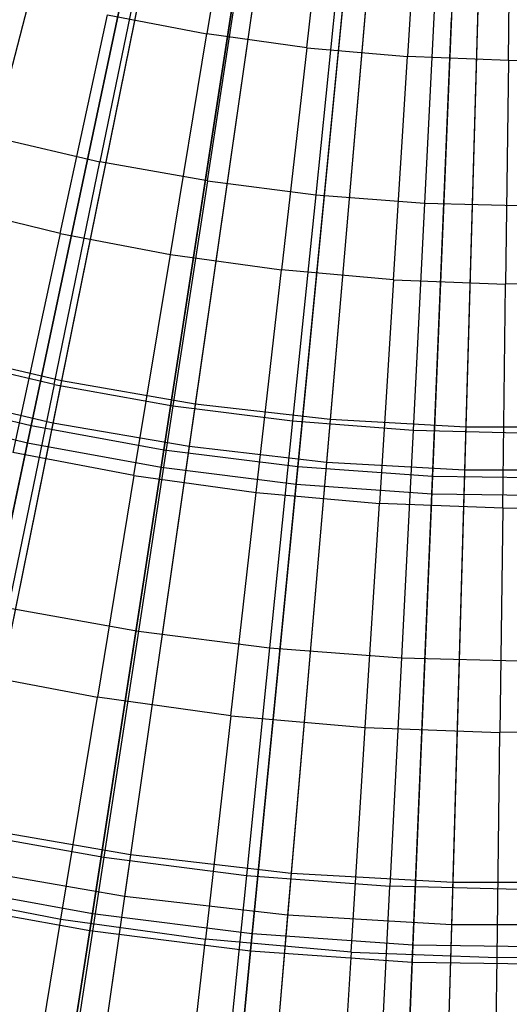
# Model space of a CAD drawing. Extents: x 0.1 to 12.1, y -6 to 6.
# Tile 70 of 256: x 5.715 to 6.044, y -1.985 to -1.323. Entities that reach past the tile are written whole.
import ezdxf

# ---------------------------------------------------------------- set-up
doc = ezdxf.new("R2010")
doc.units = 0
doc.header["$LTSCALE"] = 2.54
doc.layers.get('0').update_dxf_attribs({"linetype": 'CONTINUOUS'})

# ---------------------------------------------------------------- blocks, each defined once
blk = doc.blocks.new('DROPS_COLOR_B-11195_STL')
at = {"color": 0}
for p, q in [((5.86473, -1.18486, 13.75643), (5.84034, -1.33287, 13.71107)), ((5.86473, -1.18486, 13.75643), (5.84034, -1.33287, 13.71107)), ((5.90759, -1.34223, 13.71107), (5.92451, -1.19318, 13.75643)), ((5.90759, -1.34223, 13.71107), (5.92451, -1.19318, 13.75643)), ((5.98464, -1.19848, 13.75643), (5.97522, -1.34819, 13.71107)), ((5.98464, -1.19848, 13.75643), (5.97522, -1.34819, 13.71107)), ((6.04306, -1.35075, 13.71107), (6.04495, -1.20076, 13.75643)), ((6.04306, -1.35075, 13.71107), (6.04495, -1.20076, 13.75643)), ((5.73519, -1.25463, 13.64441), (5.69697, -1.40226, 13.59504)), ((5.73519, -1.25463, 13.64441), (5.69697, -1.40226, 13.59504)), ((5.8046, -1.26046, 2.00512), (5.74264, -1.56623, 2.1004)), ((5.8046, -1.26046, 2.00512), (5.74264, -1.56623, 2.1004)), ((5.79915, -1.26948, 13.64441), (5.76846, -1.41885, 13.59504)), ((5.79915, -1.26948, 13.64441), (5.76846, -1.41885, 13.59504)), ((5.87697, -1.27298, 2.00512), (5.83257, -1.58179, 2.1004)), ((5.87697, -1.27298, 2.00512), (5.83257, -1.58179, 2.1004)), ((5.84069, -1.4318, 13.59504), (5.86379, -1.28106, 13.64441)), ((5.84069, -1.4318, 13.59504), (5.86379, -1.28106, 13.64441)), ((5.94994, -1.28136, 2.00512), (5.92325, -1.59219, 2.1004)), ((5.94994, -1.28136, 2.00512), (5.92325, -1.59219, 2.1004)), ((5.79876, -1.28928, 13.37336), (5.7369, -1.59456, 13.27646)), ((5.79876, -1.28928, 13.37336), (5.7369, -1.59456, 13.27646)), ((5.92892, -1.28936, 13.64441), (5.9135, -1.44107, 13.59504)), ((5.92892, -1.28936, 13.64441), (5.9135, -1.44107, 13.59504)), ((6.02327, -1.28555, 2.00512), (6.01437, -1.5974, 2.1004)), ((6.02327, -1.28555, 2.00512), (6.01437, -1.5974, 2.1004)), ((5.9944, -1.29434, 13.64441), (5.98667, -1.44664, 13.59504)), ((5.9944, -1.29434, 13.64441), (5.98667, -1.44664, 13.59504)), ((5.87279, -1.30209, 13.37336), (5.82846, -1.6104, 13.27646)), ((5.87279, -1.30209, 13.37336), (5.82846, -1.6104, 13.27646)), ((5.94743, -1.31066, 13.37336), (5.92077, -1.621, 13.27646)), ((5.94743, -1.31066, 13.37336), (5.92077, -1.621, 13.27646)), ((6.02243, -1.31494, 13.37336), (6.01354, -1.6263, 13.27646)), ((6.02243, -1.31494, 13.37336), (6.01354, -1.6263, 13.27646)), ((5.74177, -1.46707, 13.66163), (5.77365, -1.32015, 13.71107)), ((5.74177, -1.46707, 13.66163), (5.77365, -1.32015, 13.71107)), ((5.77365, -1.32015, 13.71107), (5.84034, -1.33287, 13.71107)), ((5.77365, -1.32015, 13.71107), (5.84034, -1.33287, 13.71107)), ((5.81589, -1.48121, 13.66163), (5.84034, -1.33287, 13.71107)), ((5.81589, -1.48121, 13.66163), (5.84034, -1.33287, 13.71107)), ((5.90759, -1.34223, 13.71107), (5.84034, -1.33287, 13.71107)), ((5.90759, -1.34223, 13.71107), (5.84034, -1.33287, 13.71107)), ((5.90759, -1.34223, 13.71107), (5.89062, -1.49161, 13.66163)), ((5.90759, -1.34223, 13.71107), (5.89062, -1.49161, 13.66163)), ((5.90759, -1.34223, 13.71107), (5.97522, -1.34819, 13.71107)), ((5.90759, -1.34223, 13.71107), (5.97522, -1.34819, 13.71107)), ((5.96578, -1.49824, 13.66163), (5.97522, -1.34819, 13.71107)), ((5.96578, -1.49824, 13.66163), (5.97522, -1.34819, 13.71107)), ((6.04306, -1.35075, 13.71107), (5.97522, -1.34819, 13.71107)), ((6.04306, -1.35075, 13.71107), (5.97522, -1.34819, 13.71107)), ((6.04306, -1.35075, 13.71107), (6.11095, -1.3499, 13.71107)), ((6.04306, -1.35075, 13.71107), (6.11095, -1.3499, 13.71107)), ((6.04306, -1.35075, 13.71107), (6.04117, -1.50108, 13.66163)), ((6.04306, -1.35075, 13.71107), (6.04117, -1.50108, 13.66163)), ((5.69697, -1.40226, 13.59504), (5.76846, -1.41885, 13.59504)), ((5.69697, -1.40226, 13.59504), (5.76846, -1.41885, 13.59504)), ((5.73769, -1.56858, 13.54139), (5.76846, -1.41885, 13.59504)), ((5.73769, -1.56858, 13.54139), (5.76846, -1.41885, 13.59504)), ((5.84069, -1.4318, 13.59504), (5.76846, -1.41885, 13.59504)), ((5.84069, -1.4318, 13.59504), (5.76846, -1.41885, 13.59504)), ((5.84069, -1.4318, 13.59504), (5.81755, -1.58289, 13.54139)), ((5.84069, -1.4318, 13.59504), (5.81755, -1.58289, 13.54139)), ((5.84069, -1.4318, 13.59504), (5.9135, -1.44107, 13.59504)), ((5.84069, -1.4318, 13.59504), (5.9135, -1.44107, 13.59504)), ((5.9135, -1.44107, 13.59504), (5.89803, -1.59314, 13.54139)), ((5.9135, -1.44107, 13.59504), (5.89803, -1.59314, 13.54139)), ((5.9135, -1.44107, 13.59504), (5.98667, -1.44664, 13.59504)), ((5.9135, -1.44107, 13.59504), (5.98667, -1.44664, 13.59504)), ((5.74177, -1.46707, 13.66163), (5.66846, -1.44923, 13.66163)), ((5.74177, -1.46707, 13.66163), (5.66846, -1.44923, 13.66163)), ((5.98667, -1.44664, 13.59504), (5.97893, -1.59931, 13.54139)), ((5.98667, -1.44664, 13.59504), (5.97893, -1.59931, 13.54139)), ((5.98667, -1.44664, 13.59504), (6.06004, -1.4485, 13.59504)), ((5.98667, -1.44664, 13.59504), (6.06004, -1.4485, 13.59504)), ((5.74177, -1.46707, 13.66163), (5.70983, -1.61431, 13.60807)), ((5.74177, -1.46707, 13.66163), (5.70983, -1.61431, 13.60807)), ((5.74177, -1.46707, 13.66163), (5.81589, -1.48121, 13.66163)), ((5.74177, -1.46707, 13.66163), (5.81589, -1.48121, 13.66163)), ((5.79138, -1.62987, 13.60807), (5.81589, -1.48121, 13.66163)), ((5.79138, -1.62987, 13.60807), (5.81589, -1.48121, 13.66163)), ((5.81589, -1.48121, 13.66163), (5.89062, -1.49161, 13.66163)), ((5.81589, -1.48121, 13.66163), (5.89062, -1.49161, 13.66163)), ((5.87361, -1.64131, 13.60807), (5.89062, -1.49161, 13.66163)), ((5.87361, -1.64131, 13.60807), (5.89062, -1.49161, 13.66163)), ((5.96578, -1.49824, 13.66163), (5.89062, -1.49161, 13.66163)), ((5.96578, -1.49824, 13.66163), (5.89062, -1.49161, 13.66163)), ((5.96578, -1.49824, 13.66163), (5.95632, -1.6486, 13.60807)), ((5.96578, -1.49824, 13.66163), (5.95632, -1.6486, 13.60807)), ((5.96578, -1.49824, 13.66163), (6.04117, -1.50108, 13.66163)), ((5.96578, -1.49824, 13.66163), (6.04117, -1.50108, 13.66163)), ((6.03928, -1.65173, 13.60807), (6.04117, -1.50108, 13.66163)), ((6.03928, -1.65173, 13.60807), (6.04117, -1.50108, 13.66163)), ((6.11662, -1.50013, 13.66163), (6.04117, -1.50108, 13.66163)), ((6.11662, -1.50013, 13.66163), (6.04117, -1.50108, 13.66163)), ((5.74264, -1.56623, 2.1004), (5.65374, -1.54555, 2.1004)), ((5.74264, -1.56623, 2.1004), (5.65374, -1.54555, 2.1004)), ((5.73769, -1.56858, 13.54139), (5.65865, -1.55024, 13.54139)), ((5.73769, -1.56858, 13.54139), (5.65865, -1.55024, 13.54139)), ((5.74264, -1.56623, 2.1004), (5.68183, -1.86637, 2.21277)), ((5.74264, -1.56623, 2.1004), (5.68183, -1.86637, 2.21277)), ((5.73769, -1.56858, 13.54139), (5.70683, -1.71871, 13.48337)), ((5.73769, -1.56858, 13.54139), (5.70683, -1.71871, 13.48337)), ((5.73769, -1.56858, 13.54139), (5.81755, -1.58289, 13.54139)), ((5.73769, -1.56858, 13.54139), (5.81755, -1.58289, 13.54139)), ((5.83257, -1.58179, 2.1004), (5.74264, -1.56623, 2.1004)), ((5.83257, -1.58179, 2.1004), (5.74264, -1.56623, 2.1004)), ((5.7369, -1.59456, 13.27646), (5.6464, -1.57351, 13.27646)), ((5.7369, -1.59456, 13.27646), (5.6464, -1.57351, 13.27646)), ((5.83257, -1.58179, 2.1004), (5.78899, -1.88491, 2.21277)), ((5.83257, -1.58179, 2.1004), (5.78899, -1.88491, 2.21277)), ((5.92325, -1.59219, 2.1004), (5.83257, -1.58179, 2.1004)), ((5.92325, -1.59219, 2.1004), (5.83257, -1.58179, 2.1004)), ((5.81755, -1.58289, 13.54139), (5.79434, -1.73439, 13.48337)), ((5.81755, -1.58289, 13.54139), (5.79434, -1.73439, 13.48337)), ((5.81755, -1.58289, 13.54139), (5.89803, -1.59314, 13.54139)), ((5.81755, -1.58289, 13.54139), (5.89803, -1.59314, 13.54139)), ((5.7369, -1.59456, 13.27646), (5.6762, -1.89412, 13.16251)), ((5.7369, -1.59456, 13.27646), (5.6762, -1.89412, 13.16251)), ((5.82846, -1.6104, 13.27646), (5.7369, -1.59456, 13.27646)), ((5.82846, -1.6104, 13.27646), (5.7369, -1.59456, 13.27646)), ((5.89803, -1.59314, 13.54139), (5.88253, -1.74563, 13.48337)), ((5.89803, -1.59314, 13.54139), (5.88253, -1.74563, 13.48337)), ((5.92325, -1.59219, 2.1004), (5.89704, -1.89731, 2.21277)), ((5.92325, -1.59219, 2.1004), (5.89704, -1.89731, 2.21277)), ((5.89803, -1.59314, 13.54139), (5.97893, -1.59931, 13.54139)), ((5.89803, -1.59314, 13.54139), (5.97893, -1.59931, 13.54139)), ((6.01437, -1.5974, 2.1004), (5.92325, -1.59219, 2.1004)), ((6.01437, -1.5974, 2.1004), (5.92325, -1.59219, 2.1004)), ((5.97893, -1.59931, 13.54139), (5.97117, -1.75238, 13.48337)), ((5.97893, -1.59931, 13.54139), (5.97117, -1.75238, 13.48337)), ((5.97893, -1.59931, 13.54139), (6.06004, -1.60136, 13.54139)), ((5.97893, -1.59931, 13.54139), (6.06004, -1.60136, 13.54139)), ((6.01437, -1.5974, 2.1004), (6.00562, -1.90352, 2.21277)), ((6.01437, -1.5974, 2.1004), (6.00562, -1.90352, 2.21277)), ((6.10563, -1.5974, 2.1004), (6.01437, -1.5974, 2.1004)), ((6.10563, -1.5974, 2.1004), (6.01437, -1.5974, 2.1004)), ((5.79138, -1.62987, 13.60807), (5.70983, -1.61431, 13.60807)), ((5.79138, -1.62987, 13.60807), (5.70983, -1.61431, 13.60807)), ((5.82846, -1.6104, 13.27646), (5.78496, -1.91295, 13.16251)), ((5.82846, -1.6104, 13.27646), (5.78496, -1.91295, 13.16251)), ((5.92077, -1.621, 13.27646), (5.82846, -1.6104, 13.27646)), ((5.92077, -1.621, 13.27646), (5.82846, -1.6104, 13.27646)), ((5.92077, -1.621, 13.27646), (5.89462, -1.92553, 13.16251)), ((5.92077, -1.621, 13.27646), (5.89462, -1.92553, 13.16251)), ((6.01354, -1.6263, 13.27646), (5.92077, -1.621, 13.27646)), ((6.01354, -1.6263, 13.27646), (5.92077, -1.621, 13.27646)), ((6.01354, -1.6263, 13.27646), (6.00481, -1.93183, 13.16251)), ((6.01354, -1.6263, 13.27646), (6.00481, -1.93183, 13.16251)), ((6.10646, -1.6263, 13.27646), (6.01354, -1.6263, 13.27646)), ((6.10646, -1.6263, 13.27646), (6.01354, -1.6263, 13.27646)), ((5.79138, -1.62987, 13.60807), (5.76683, -1.77883, 13.55036)), ((5.79138, -1.62987, 13.60807), (5.76683, -1.77883, 13.55036)), ((5.79138, -1.62987, 13.60807), (5.87361, -1.64131, 13.60807)), ((5.79138, -1.62987, 13.60807), (5.87361, -1.64131, 13.60807)), ((5.85658, -1.79132, 13.55036), (5.87361, -1.64131, 13.60807)), ((5.85658, -1.79132, 13.55036), (5.87361, -1.64131, 13.60807)), ((5.87361, -1.64131, 13.60807), (5.95632, -1.6486, 13.60807)), ((5.87361, -1.64131, 13.60807), (5.95632, -1.6486, 13.60807)), ((5.94684, -1.79928, 13.55036), (5.95632, -1.6486, 13.60807)), ((5.94684, -1.79928, 13.55036), (5.95632, -1.6486, 13.60807)), ((6.03928, -1.65173, 13.60807), (5.95632, -1.6486, 13.60807)), ((6.03928, -1.65173, 13.60807), (5.95632, -1.6486, 13.60807)), ((6.03928, -1.65173, 13.60807), (6.03738, -1.80269, 13.55036)), ((6.03928, -1.65173, 13.60807), (6.03738, -1.80269, 13.55036)), ((6.03928, -1.65173, 13.60807), (6.1223, -1.65069, 13.60807)), ((6.03928, -1.65173, 13.60807), (6.1223, -1.65069, 13.60807)), ((5.70683, -1.71871, 13.48337), (5.79434, -1.73439, 13.48337)), ((5.70683, -1.71871, 13.48337), (5.79434, -1.73439, 13.48337)), ((5.79434, -1.73439, 13.48337), (5.77105, -1.88644, 13.42089)), ((5.79434, -1.73439, 13.48337), (5.77105, -1.88644, 13.42089)), ((5.79434, -1.73439, 13.48337), (5.88253, -1.74563, 13.48337)), ((5.79434, -1.73439, 13.48337), (5.88253, -1.74563, 13.48337)), ((5.88253, -1.74563, 13.48337), (5.86696, -1.89866, 13.42089)), ((5.88253, -1.74563, 13.48337), (5.86696, -1.89866, 13.42089)), ((5.88253, -1.74563, 13.48337), (5.97117, -1.75238, 13.48337)), ((5.88253, -1.74563, 13.48337), (5.97117, -1.75238, 13.48337)), ((5.97117, -1.75238, 13.48337), (5.96338, -1.906, 13.42089)), ((5.97117, -1.75238, 13.48337), (5.96338, -1.906, 13.42089)), ((5.97117, -1.75238, 13.48337), (6.06004, -1.75463, 13.48337)), ((5.97117, -1.75238, 13.48337), (6.06004, -1.75463, 13.48337)), ((5.67782, -1.76185, 13.55036), (5.76683, -1.77883, 13.55036)), ((5.67782, -1.76185, 13.55036), (5.76683, -1.77883, 13.55036)), ((5.74223, -1.92807, 13.48847), (5.76683, -1.77883, 13.55036)), ((5.74223, -1.92807, 13.48847), (5.76683, -1.77883, 13.55036)), ((5.85658, -1.79132, 13.55036), (5.76683, -1.77883, 13.55036)), ((5.85658, -1.79132, 13.55036), (5.76683, -1.77883, 13.55036)), ((5.85658, -1.79132, 13.55036), (5.83951, -1.9416, 13.48847)), ((5.85658, -1.79132, 13.55036), (5.83951, -1.9416, 13.48847)), ((5.85658, -1.79132, 13.55036), (5.94684, -1.79928, 13.55036)), ((5.85658, -1.79132, 13.55036), (5.94684, -1.79928, 13.55036)), ((5.93734, -1.95023, 13.48847), (5.94684, -1.79928, 13.55036)), ((5.93734, -1.95023, 13.48847), (5.94684, -1.79928, 13.55036)), ((5.94684, -1.79928, 13.55036), (6.03738, -1.80269, 13.55036)), ((5.94684, -1.79928, 13.55036), (6.03738, -1.80269, 13.55036)), ((6.03548, -1.95393, 13.48847), (6.03738, -1.80269, 13.55036)), ((6.03548, -1.95393, 13.48847), (6.03738, -1.80269, 13.55036)), ((6.12799, -1.80155, 13.55036), (6.03738, -1.80269, 13.55036)), ((6.12799, -1.80155, 13.55036), (6.03738, -1.80269, 13.55036)), ((5.78899, -1.88491, 2.21277), (5.68183, -1.86637, 2.21277)), ((5.78899, -1.88491, 2.21277), (5.68183, -1.86637, 2.21277)), ((5.67587, -1.86938, 13.42089), (5.77105, -1.88644, 13.42089)), ((5.67587, -1.86938, 13.42089), (5.77105, -1.88644, 13.42089)), ((5.78899, -1.88491, 2.21277), (5.74636, -2.18142, 2.3419)), ((5.78899, -1.88491, 2.21277), (5.74636, -2.18142, 2.3419)), ((5.77105, -1.88644, 13.42089), (5.7477, -2.03883, 13.35397)), ((5.77105, -1.88644, 13.42089), (5.7477, -2.03883, 13.35397)), ((5.77105, -1.88644, 13.42089), (5.86696, -1.89866, 13.42089)), ((5.77105, -1.88644, 13.42089), (5.86696, -1.89866, 13.42089)), ((5.89704, -1.89731, 2.21277), (5.78899, -1.88491, 2.21277)), ((5.89704, -1.89731, 2.21277), (5.78899, -1.88491, 2.21277)), ((5.78496, -1.91295, 13.16251), (5.6762, -1.89412, 13.16251)), ((5.78496, -1.91295, 13.16251), (5.6762, -1.89412, 13.16251)), ((5.86696, -1.89866, 13.42089), (5.85137, -2.05203, 13.35397)), ((5.86696, -1.89866, 13.42089), (5.85137, -2.05203, 13.35397)), ((5.86696, -1.89866, 13.42089), (5.96338, -1.906, 13.42089)), ((5.86696, -1.89866, 13.42089), (5.96338, -1.906, 13.42089)), ((5.89704, -1.89731, 2.21277), (5.87141, -2.19577, 2.3419)), ((5.89704, -1.89731, 2.21277), (5.87141, -2.19577, 2.3419)), ((6.00562, -1.90352, 2.21277), (5.89704, -1.89731, 2.21277)), ((6.00562, -1.90352, 2.21277), (5.89704, -1.89731, 2.21277)), ((5.95557, -2.05996, 13.35397), (5.96338, -1.906, 13.42089)), ((5.95557, -2.05996, 13.35397), (5.96338, -1.906, 13.42089)), ((6.06004, -1.90845, 13.42089), (5.96338, -1.906, 13.42089)), ((6.06004, -1.90845, 13.42089), (5.96338, -1.906, 13.42089)), ((6.00562, -1.90352, 2.21277), (5.99707, -2.20295, 2.3419)), ((6.00562, -1.90352, 2.21277), (5.99707, -2.20295, 2.3419)), ((6.11438, -1.90352, 2.21277), (6.00562, -1.90352, 2.21277)), ((6.11438, -1.90352, 2.21277), (6.00562, -1.90352, 2.21277)), ((5.64576, -1.90967, 13.48847), (5.74223, -1.92807, 13.48847)), ((5.64576, -1.90967, 13.48847), (5.74223, -1.92807, 13.48847)), ((5.78496, -1.91295, 13.16251), (5.74242, -2.20879, 13.03183)), ((5.78496, -1.91295, 13.16251), (5.74242, -2.20879, 13.03183)), ((5.89462, -1.92553, 13.16251), (5.78496, -1.91295, 13.16251)), ((5.89462, -1.92553, 13.16251), (5.78496, -1.91295, 13.16251)), ((5.89462, -1.92553, 13.16251), (5.86904, -2.22332, 13.03183)), ((5.89462, -1.92553, 13.16251), (5.86904, -2.22332, 13.03183)), ((6.00481, -1.93183, 13.16251), (5.89462, -1.92553, 13.16251)), ((6.00481, -1.93183, 13.16251), (5.89462, -1.92553, 13.16251)), ((5.71759, -2.07756, 13.42236), (5.74223, -1.92807, 13.48847)), ((5.71759, -2.07756, 13.42236), (5.74223, -1.92807, 13.48847)), ((5.74223, -1.92807, 13.48847), (5.83951, -1.9416, 13.48847)), ((5.74223, -1.92807, 13.48847), (5.83951, -1.9416, 13.48847)), ((6.00481, -1.93183, 13.16251), (5.99628, -2.2306, 13.03183)), ((6.00481, -1.93183, 13.16251), (5.99628, -2.2306, 13.03183)), ((6.11519, -1.93183, 13.16251), (6.00481, -1.93183, 13.16251)), ((6.11519, -1.93183, 13.16251), (6.00481, -1.93183, 13.16251)), ((5.82241, -2.09214, 13.42236), (5.83951, -1.9416, 13.48847)), ((5.82241, -2.09214, 13.42236), (5.83951, -1.9416, 13.48847)), ((5.93734, -1.95023, 13.48847), (5.83951, -1.9416, 13.48847)), ((5.93734, -1.95023, 13.48847), (5.83951, -1.9416, 13.48847)), ((5.93734, -1.95023, 13.48847), (5.92783, -2.10144, 13.42236)), ((5.93734, -1.95023, 13.48847), (5.92783, -2.10144, 13.42236)), ((5.93734, -1.95023, 13.48847), (6.03548, -1.95393, 13.48847)), ((5.93734, -1.95023, 13.48847), (6.03548, -1.95393, 13.48847)), ((6.03548, -1.95393, 13.48847), (6.13369, -1.9527, 13.48847)), ((6.03548, -1.95393, 13.48847), (6.13369, -1.9527, 13.48847)), ((6.03358, -2.10542, 13.42236), (6.03548, -1.95393, 13.48847)), ((6.03358, -2.10542, 13.42236), (6.03548, -1.95393, 13.48847))]:
    blk.add_line(p, q, dxfattribs=at)
blk = doc.blocks.new('GROUP_1')
at = {"color": 0}
for p, q in [((5.72857, 4.71447, 0.14503), (5.66226, 4.40108, 0.2261)), ((5.72857, 4.71447, 0.14503), (5.66226, 4.40108, 0.2261)), ((5.65979, 4.38944, 11.77053), (5.72607, 4.70267, 11.85225)), ((5.65979, 4.38944, 11.77053), (5.72607, 4.70267, 11.85225)), ((5.80028, 4.70137, 0.14503), (5.75149, 4.38477, 0.2261)), ((5.80028, 4.70137, 0.14503), (5.75149, 4.38477, 0.2261)), ((5.74968, 4.37302, 11.77053), (5.79844, 4.68945, 11.85225)), ((5.74968, 4.37302, 11.77053), (5.79844, 4.68945, 11.85225)), ((5.87261, 4.69228, 0.14503), (5.84149, 4.37345, 0.2261)), ((5.87261, 4.69228, 0.14503), (5.84149, 4.37345, 0.2261)), ((5.94533, 4.68721, 0.14503), (5.93198, 4.36715, 0.2261)), ((5.94533, 4.68721, 0.14503), (5.93198, 4.36715, 0.2261)), ((5.84033, 4.36162, 11.77053), (5.87144, 4.68027, 11.85225)), ((5.84033, 4.36162, 11.77053), (5.87144, 4.68027, 11.85225)), ((5.93148, 4.35527, 11.77053), (5.94483, 4.67516, 11.85225)), ((5.93148, 4.35527, 11.77053), (5.94483, 4.67516, 11.85225)), ((5.57407, 4.42231, 0.2261), (5.66226, 4.40108, 0.2261)), ((5.57407, 4.42231, 0.2261), (5.66226, 4.40108, 0.2261)), ((5.57096, 4.41083, 11.77053), (5.65979, 4.38944, 11.77053)), ((5.57096, 4.41083, 11.77053), (5.65979, 4.38944, 11.77053)), ((5.66226, 4.40108, 0.2261), (5.59697, 4.09252, 0.32467)), ((5.66226, 4.40108, 0.2261), (5.59697, 4.09252, 0.32467)), ((5.66226, 4.40108, 0.2261), (5.75149, 4.38477, 0.2261)), ((5.66226, 4.40108, 0.2261), (5.75149, 4.38477, 0.2261)), ((5.59455, 4.08108, 11.6713), (5.65979, 4.38944, 11.77053)), ((5.59455, 4.08108, 11.6713), (5.65979, 4.38944, 11.77053)), ((5.65979, 4.38944, 11.77053), (5.74968, 4.37302, 11.77053)), ((5.65979, 4.38944, 11.77053), (5.74968, 4.37302, 11.77053)), ((5.75149, 4.38477, 0.2261), (5.70345, 4.07306, 0.32467)), ((5.75149, 4.38477, 0.2261), (5.70345, 4.07306, 0.32467)), ((5.75149, 4.38477, 0.2261), (5.84149, 4.37345, 0.2261)), ((5.75149, 4.38477, 0.2261), (5.84149, 4.37345, 0.2261)), ((5.70167, 4.06151, 11.6713), (5.74968, 4.37302, 11.77053)), ((5.70167, 4.06151, 11.6713), (5.74968, 4.37302, 11.77053)), ((5.74968, 4.37302, 11.77053), (5.84033, 4.36162, 11.77053)), ((5.74968, 4.37302, 11.77053), (5.84033, 4.36162, 11.77053)), ((5.84149, 4.37345, 0.2261), (5.81085, 4.05956, 0.32467)), ((5.84149, 4.37345, 0.2261), (5.81085, 4.05956, 0.32467)), ((5.84149, 4.37345, 0.2261), (5.93198, 4.36715, 0.2261)), ((5.84149, 4.37345, 0.2261), (5.93198, 4.36715, 0.2261)), ((5.93198, 4.36715, 0.2261), (5.91883, 4.05204, 0.32467)), ((5.93198, 4.36715, 0.2261), (5.91883, 4.05204, 0.32467)), ((5.93198, 4.36715, 0.2261), (6.02268, 4.36589, 0.2261)), ((5.93198, 4.36715, 0.2261), (6.02268, 4.36589, 0.2261)), ((5.80971, 4.04792, 11.6713), (5.84033, 4.36162, 11.77053)), ((5.80971, 4.04792, 11.6713), (5.84033, 4.36162, 11.77053)), ((5.84033, 4.36162, 11.77053), (5.93148, 4.35527, 11.77053)), ((5.84033, 4.36162, 11.77053), (5.93148, 4.35527, 11.77053)), ((5.91834, 4.04036, 11.6713), (5.93148, 4.35527, 11.77053)), ((5.91834, 4.04036, 11.6713), (5.93148, 4.35527, 11.77053)), ((5.93148, 4.35527, 11.77053), (6.02284, 4.354, 11.77053)), ((5.93148, 4.35527, 11.77053), (6.02284, 4.354, 11.77053)), ((5.59697, 4.09252, 0.32467), (5.70345, 4.07306, 0.32467)), ((5.59697, 4.09252, 0.32467), (5.70345, 4.07306, 0.32467)), ((5.59455, 4.08108, 11.6713), (5.70167, 4.06151, 11.6713)), ((5.59455, 4.08108, 11.6713), (5.70167, 4.06151, 11.6713)), ((5.70345, 4.07306, 0.32467), (5.65631, 3.76719, 0.44046)), ((5.70345, 4.07306, 0.32467), (5.65631, 3.76719, 0.44046)), ((5.70345, 4.07306, 0.32467), (5.81085, 4.05956, 0.32467)), ((5.70345, 4.07306, 0.32467), (5.81085, 4.05956, 0.32467)), ((5.65457, 3.75587, 11.55487), (5.70167, 4.06151, 11.6713)), ((5.65457, 3.75587, 11.55487), (5.70167, 4.06151, 11.6713)), ((5.70167, 4.06151, 11.6713), (5.80971, 4.04792, 11.6713)), ((5.70167, 4.06151, 11.6713), (5.80971, 4.04792, 11.6713)), ((5.81085, 4.05956, 0.32467), (5.78078, 3.75154, 0.44046)), ((5.81085, 4.05956, 0.32467), (5.78078, 3.75154, 0.44046)), ((5.81085, 4.05956, 0.32467), (5.91883, 4.05204, 0.32467)), ((5.81085, 4.05956, 0.32467), (5.91883, 4.05204, 0.32467)), ((5.91883, 4.05204, 0.32467), (5.90593, 3.74282, 0.44046)), ((5.91883, 4.05204, 0.32467), (5.90593, 3.74282, 0.44046)), ((5.91883, 4.05204, 0.32467), (6.02706, 4.05053, 0.32467)), ((5.91883, 4.05204, 0.32467), (6.02706, 4.05053, 0.32467)), ((5.77967, 3.74014, 11.55487), (5.80971, 4.04792, 11.6713)), ((5.77967, 3.74014, 11.55487), (5.80971, 4.04792, 11.6713)), ((5.80971, 4.04792, 11.6713), (5.91834, 4.04036, 11.6713)), ((5.80971, 4.04792, 11.6713), (5.91834, 4.04036, 11.6713)), ((5.90545, 3.73138, 11.55487), (5.91834, 4.04036, 11.6713)), ((5.90545, 3.73138, 11.55487), (5.91834, 4.04036, 11.6713)), ((5.91834, 4.04036, 11.6713), (6.02723, 4.03885, 11.6713)), ((5.91834, 4.04036, 11.6713), (6.02723, 4.03885, 11.6713))]:
    blk.add_line(p, q, dxfattribs=at)
blk.add_blockref('DROPS_COLOR_B-11195_STL', (-0.06, 5.99731, -1.7), dxfattribs=at)

msp = doc.modelspace()

# ---------------------------------------------------------------- block references
at = {"color": 0}
msp.add_blockref('GROUP_1', (0.06, -5.99731, 1.7), dxfattribs=at)

doc.saveas('drawing.dxf')
